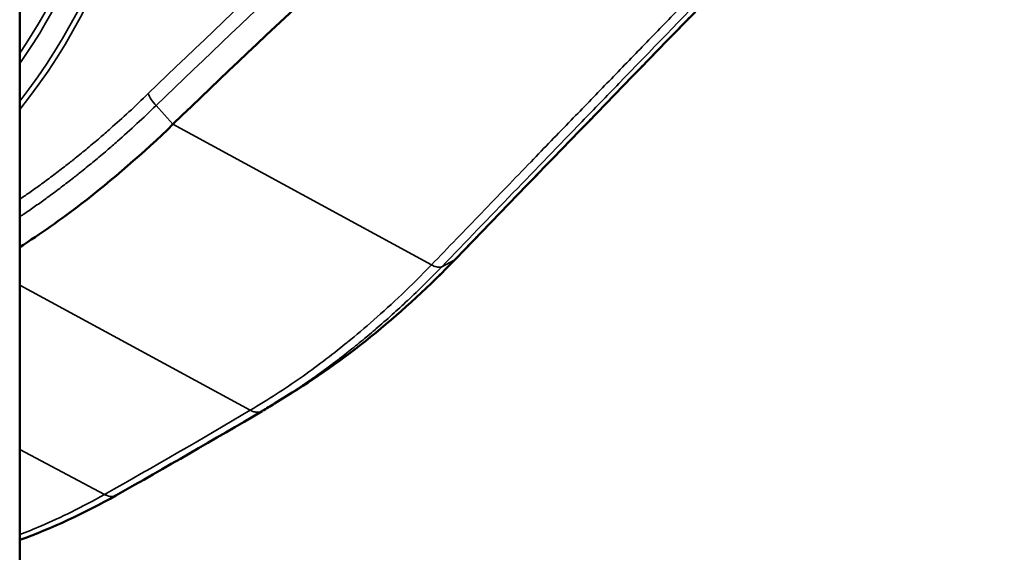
# Model space of a CAD drawing. Header units: millimetres. Extents: x 38 to 2514, y 38 to 1622.
# Tile 29 of 256: x 710 to 734, y 255 to 268. Entities that reach past the tile are written whole.
import ezdxf

# ---------------------------------------------------------------- set-up
doc = ezdxf.new("R2010")
doc.units = ezdxf.units.MM
doc.header["$LTSCALE"] = 7.692308
doc.layers.add('Visible (ISO)', color=7, linetype='Continuous', lineweight=50)
doc.layers.add('Visible Narrow (ISO)', color=7, linetype='Continuous', lineweight=35)

msp = doc.modelspace()

# ---------------------------------------------------------------- linework, layer by layer
at = {"layer": 'Visible (ISO)'}
for p, q in [((709.9495, 246.244), (709.9495, 272.3154)), ((716.6216, 258.758), (716.1878, 258.4896)), ((716.622, 258.7582), (716.6216, 258.758))]:
    msp.add_line(p, q, dxfattribs=at)
for centre, major_axis, start_param, end_param in [((747.9076, 169.135), (75.0105, 129.9219), 0.9688707, 1.1137168), ((652.4495, 236.3487), (60, 0), 0.1658768, 1.5374568)]:
    msp.add_ellipse(centre, major_axis=major_axis, ratio=0.5773503, start_param=start_param, end_param=end_param, dxfattribs=at)
for points in [[(734.0565, 275.8751), (729.8039, 271.5045), (725.2778, 266.8616), (720.6213, 262.0334)], [(720.6212, 262.0333), (719.3624, 260.729), (718.0012, 259.6115), (716.622, 258.7582)], [(715.8834, 258.3055), (714.7063, 257.609), (713.5139, 256.9206), (712.3066, 256.2404)], [(715.8834, 258.3055), (715.8845, 258.3061), (715.8856, 258.3068), (715.8867, 258.3075)], [(712.3066, 256.2404), (711.529, 255.8019), (710.7384, 255.4345), (709.9495, 255.1478)]]:
    msp.add_open_spline(points, degree=3, dxfattribs=at)
for points, knots in [([(709.9495, 262.3232), (710.4535, 262.6474), (710.9557, 263.0018), (712.2175, 263.9717), (712.9695, 264.6237), (713.7016, 265.335)], [0.11397398, 0.11397398, 0.11397398, 0.11397398, 0.32830478, 0.32830478, 0.65660855, 0.65660855, 0.65660855, 0.65660855]), ([(715.8867, 258.3075), (715.8872, 258.3078), (715.8877, 258.3081), (715.9896, 258.3683), (716.0895, 258.4288), (716.1878, 258.4896)], [0, 0, 0, 0, 0.000333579, 0.000333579, 0.067056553, 0.067056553, 0.067056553, 0.067056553])]:
    msp.add_open_spline(points, degree=3, knots=knots, dxfattribs=at)
at = {"layer": 'Visible Narrow (ISO)'}
for p, q in [((713.2871, 265.7942), (713.7016, 265.335)), ((713.7016, 265.335), (720.0299, 261.8892)), ((720.283, 261.8436), (720.599, 262.0164)), ((709.9495, 261.3943), (715.5958, 258.3256)), ((709.9495, 257.364), (712.0238, 256.2633))]:
    msp.add_line(p, q, dxfattribs=at)
for centre, major_axis, ratio, start_param, end_param in [((747.4836, 169.3798), (75.4061, 130.6072), 0.5773503, 0.96887, 1.1137165), ((747.5915, 169.3175), (75.2263, 130.2957), 0.5773503, 0.9688709, 1.1137166), ((706.8967, 269.9884), (4.2904, 7.4312), 0.5773503, 4.4542102, 5.883509), ((706.857, 270.0113), (4.2209, 7.3109), 0.5773503, 4.4715742, 5.8586922), ((706.5831, 270.1695), (-4.0203, -6.9634), 0.5773503, 1.419054, 2.5866553), ((706.4863, 270.2254), (-3.9899, -6.9106), 0.5773503, 1.4462272, 2.5454518), ((713.4507, 265.8831), (0.3483, -0.3588), 0.3603441, 3.8089728, 4.6118242), ((573.446, 332.6736), (198.5538, 5.9017), 0.5568493, 5.4682171, 5.4936479)]:
    msp.add_ellipse(centre, major_axis=major_axis, ratio=ratio, start_param=start_param, end_param=end_param, dxfattribs=at)
for points, knots in [([(734.0221, 275.8479), (733.6767, 275.4929), (733.3307, 275.1373), (732.6361, 274.4234), (732.2874, 274.0651), (731.5868, 273.3451), (731.2349, 272.9835), (730.7435, 272.4785), (730.6058, 272.337), (730.1976, 271.9174), (729.9261, 271.6384), (729.3812, 271.0781), (729.1077, 270.7969), (728.56, 270.2336), (728.2857, 269.9514), (727.7363, 269.3861), (727.4611, 269.1029), (727.0724, 268.7027), (726.9574, 268.5843), (726.5452, 268.1598), (726.2501, 267.8558), (725.6669, 267.2549), (725.3789, 266.9579), (724.8005, 266.3615), (724.5105, 266.0623), (723.9634, 265.4975), (723.7053, 265.231), (723.1626, 264.6703), (722.8797, 264.3779), (722.3249, 263.8041), (722.0532, 263.523), (721.5184, 262.9693), (721.2558, 262.6973), (720.8646, 262.2919), (720.7308, 262.1531), (720.599, 262.0164)], [0.00000365, 0.00000365, 0.00000365, 0.00000365, 0.07369526, 0.07369526, 0.14751052, 0.14751052, 0.22134798, 0.22134798, 0.25, 0.25, 0.30608669, 0.30608669, 0.36235178, 0.36235178, 0.4188514, 0.4188514, 0.47592269, 0.47592269, 0.5, 0.5, 0.5625, 0.5625, 0.62497678, 0.62497678, 0.6898942, 0.6898942, 0.75, 0.75, 0.81927876, 0.81927876, 0.88960407, 0.88960407, 0.96161122, 0.96161122, 1, 1, 1, 1]), ([(720.0299, 261.8892), (720.4416, 262.3169), (720.8499, 262.7407), (721.6634, 263.5845), (722.0685, 264.0043), (722.7987, 264.7604), (723.1254, 265.0985), (723.7436, 265.7379), (724.0357, 266.0398), (724.6168, 266.6403), (724.9057, 266.9388), (725.4814, 267.5335), (725.7682, 267.8296), (726.2615, 268.3389), (726.4682, 268.5522), (726.9746, 269.0746), (727.2745, 269.3839), (727.8743, 270.0023), (728.1742, 270.3114), (728.7736, 270.9293), (729.073, 271.2379), (729.5514, 271.731), (729.7288, 271.9138), (730.3227, 272.5258), (730.7433, 272.9593), (731.5833, 273.8248), (732.0024, 274.2566), (732.7158, 274.9917), (733.0085, 275.2934), (733.3023, 275.5963)], [0, 0, 0, 0, 0.0878535, 0.0878535, 0.1767435, 0.1767435, 0.25, 0.25, 0.3169131, 0.3169131, 0.3840936, 0.3840936, 0.4513841, 0.4513841, 0.5, 0.5, 0.5704292, 0.5704292, 0.6404272, 0.6404272, 0.7095491, 0.7095491, 0.75, 0.75, 0.8442806, 0.8442806, 0.9364322, 0.9364322, 1, 1, 1, 1]), ([(720.283, 261.8436), (721.461, 263.0673), (722.6102, 264.2578), (723.713, 265.3982), (724.0192, 265.7148), (724.3217, 266.0275), (724.6219, 266.3376), (725.4028, 267.1444), (726.1675, 267.9336), (726.9366, 268.7268), (727.5199, 269.3283), (728.1057, 269.9321), (728.6986, 270.5428), (729.1878, 271.0469), (729.6818, 271.5556), (730.183, 272.0717), (731.0882, 273.0038), (732.0168, 273.9597), (732.9605, 274.9314), (733.1722, 275.1495), (733.3847, 275.3683), (733.5979, 275.5879)], [0, 0, 0, 0, 0.25, 0.25, 0.25, 0.3194132, 0.3194132, 0.3194132, 0.5, 0.5, 0.5, 0.6369667, 0.6369667, 0.6369667, 0.75, 0.75, 0.75, 0.9541825, 0.9541825, 0.9541825, 1, 1, 1, 1]), ([(709.9495, 263.4971), (710.0239, 263.5478), (710.0976, 263.5988), (710.2584, 263.7116), (710.3453, 263.7736), (710.4487, 263.8485), (710.4654, 263.8606), (710.5819, 263.9455), (710.6816, 264.0194), (710.8805, 264.1695), (710.9797, 264.2457), (711.1551, 264.3827), (711.2311, 264.4428), (711.4076, 264.5843), (711.5086, 264.6666), (711.7106, 264.8341), (711.8117, 264.9192), (711.998, 265.0789), (712.0828, 265.1526), (712.3176, 265.3594), (712.4696, 265.4965), (712.7794, 265.7827), (712.9371, 265.9319), (713.0972, 266.0872)], [0.27193293, 0.27193293, 0.27193293, 0.27193293, 0.32467527, 0.32467527, 0.38783621, 0.38783621, 0.4, 0.4, 0.47285277, 0.47285277, 0.54517548, 0.54517548, 0.6, 0.6, 0.67189625, 0.67189625, 0.74231232, 0.74231232, 0.8, 0.8, 0.8999989, 0.8999989, 0.9999978, 0.9999978, 0.9999978, 0.9999978]), ([(709.9495, 263.0668), (709.9789, 263.0866), (710.0082, 263.1064), (710.1278, 263.1874), (710.2169, 263.249), (710.3945, 263.3736), (710.483, 263.4366), (710.5885, 263.513), (710.6058, 263.5256), (710.7252, 263.6126), (710.8272, 263.6882), (711.0307, 263.8419), (711.1323, 263.9199), (711.3106, 264.0592), (711.3871, 264.1197), (711.5665, 264.2635), (711.6698, 264.3477), (711.8766, 264.5191), (711.98, 264.6063), (712.1694, 264.7687), (712.2548, 264.8429), (712.4976, 265.0569), (712.6574, 265.201), (712.9734, 265.4934), (713.1291, 265.6409), (713.2871, 265.7942)], [0.24173715, 0.24173715, 0.24173715, 0.24173715, 0.26195336, 0.26195336, 0.32453194, 0.32453194, 0.38762732, 0.38762732, 0.4, 0.4, 0.4731685, 0.4731685, 0.54582337, 0.54582337, 0.6, 0.6, 0.67220463, 0.67220463, 0.74294929, 0.74294929, 0.8, 0.8, 0.90307019, 0.90307019, 1, 1, 1, 1]), ([(715.5958, 258.3256), (715.815, 258.4551), (716.0272, 258.587), (716.2294, 258.7181), (716.4317, 258.8493), (716.624, 258.9795), (716.8145, 259.1135), (717.0051, 259.2475), (717.194, 259.3853), (717.3871, 259.5316), (717.5682, 259.6689), (717.753, 259.8136), (717.9443, 259.969), (717.9569, 259.9792), (717.9694, 259.9894), (717.982, 259.9997), (718.1868, 260.1668), (718.3991, 260.3463), (718.6192, 260.5402), (718.8393, 260.7341), (719.0673, 260.9424), (719.3027, 261.1667), (719.538, 261.3911), (719.7808, 261.6316), (720.0299, 261.8892)], [0, 0, 0, 0, 0.1428571, 0.1428571, 0.1428571, 0.2857143, 0.2857143, 0.2857143, 0.4285714, 0.4285714, 0.4285714, 0.5626433, 0.5626433, 0.5626433, 0.5714286, 0.5714286, 0.5714286, 0.7142857, 0.7142857, 0.7142857, 0.8571429, 0.8571429, 0.8571429, 1, 1, 1, 1]), ([(716.1878, 258.4896), (716.2016, 258.4981), (716.2153, 258.5066), (716.3431, 258.5862), (716.455, 258.6576), (716.5815, 258.7403), (716.5988, 258.7516), (716.6165, 258.7633), (716.617, 258.7637), (716.6955, 258.8153), (716.772, 258.8665), (716.9241, 258.97), (716.9996, 259.0222), (717.1452, 259.1244), (717.2153, 259.1742), (717.286, 259.2252), (717.2865, 259.2256), (717.3694, 259.2855), (717.4519, 259.346), (717.6166, 259.4689), (717.6989, 259.5312), (717.8388, 259.6389), (717.8958, 259.6833), (717.954, 259.729), (717.9546, 259.7295), (718.0694, 259.8199), (718.1859, 259.9135), (718.4174, 260.1038), (718.5322, 260.2001), (718.6559, 260.3061), (718.6625, 260.3118), (718.6698, 260.3181), (718.6705, 260.3187), (718.801, 260.4309), (718.9337, 260.5475), (719.1926, 260.7808), (719.3182, 260.8964), (719.447, 261.0176), (719.4477, 261.0184), (719.5834, 261.1461), (719.7208, 261.2785), (719.9991, 261.5532), (720.1399, 261.6955), (720.283, 261.8436)], [0.06705655, 0.06705655, 0.06705655, 0.06705655, 0.07638863, 0.07638863, 0.15426225, 0.15426225, 0.16666667, 0.16666667, 0.16703569, 0.16703569, 0.22315127, 0.22315127, 0.28002091, 0.28002091, 0.33333333, 0.33333333, 0.33373503, 0.33373503, 0.39636426, 0.39636426, 0.45807904, 0.45807904, 0.5, 0.5, 0.50042675, 0.50042675, 0.58354671, 0.58354671, 0.66221246, 0.66221246, 0.66666667, 0.66666667, 0.6671193, 0.6671193, 0.7541331, 0.7541331, 0.83333333, 0.83333333, 0.8338138, 0.8338138, 0.91727869, 0.91727869, 1, 1, 1, 1]), ([(720.599, 262.0164), (720.4748, 261.8878), (720.3517, 261.763), (720.1063, 261.5194), (719.984, 261.4007), (719.8273, 261.2517), (719.7911, 261.2175), (719.6703, 261.1042), (719.5866, 261.0268), (719.4198, 260.8749), (719.3366, 260.8004), (719.1703, 260.6535), (719.0871, 260.5811), (718.9887, 260.4968), (718.9736, 260.484), (718.862, 260.3888), (718.7651, 260.3078), (718.5709, 260.1483), (718.4735, 260.0698), (718.3023, 259.9344), (718.2291, 259.8773), (718.0558, 259.7441), (717.9552, 259.6683), (717.753, 259.519), (717.6514, 259.4455), (717.4643, 259.313), (717.3795, 259.254), (717.1422, 259.0918), (716.9867, 258.989), (716.7595, 258.844), (716.6911, 258.801), (716.622, 258.7582)], [0.00000419, 0.00000419, 0.00000419, 0.00000419, 0.08602122, 0.08602122, 0.17352213, 0.17352213, 0.2, 0.2, 0.26226395, 0.26226395, 0.32515295, 0.32515295, 0.38852664, 0.38852664, 0.4, 0.4, 0.47339213, 0.47339213, 0.54621439, 0.54621439, 0.6, 0.6, 0.67221065, 0.67221065, 0.74291071, 0.74291071, 0.8, 0.8, 0.89999939, 0.89999939, 0.94244486, 0.94244486, 0.94244486, 0.94244486]), ([(720.0299, 261.8892), (720.0514, 261.8781), (720.0723, 261.8685), (720.1061, 261.8548), (720.1196, 261.85), (720.1521, 261.8399), (720.1706, 261.8356), (720.1987, 261.8315), (720.209, 261.8306), (720.2337, 261.8302), (720.2473, 261.8317), (720.268, 261.8369), (720.2759, 261.8399), (720.283, 261.8436)], [0, 0, 0, 0, 0.19726964, 0.19726964, 0.33333333, 0.33333333, 0.53799345, 0.53799345, 0.66666667, 0.66666667, 0.86285547, 0.86285547, 1, 1, 1, 1]), ([(715.5958, 258.3256), (715.6169, 258.3142), (715.6381, 258.3048), (715.6589, 258.2973), (715.6737, 258.292), (715.6885, 258.2876), (715.7029, 258.2843), (715.7377, 258.2763), (715.7711, 258.2742), (715.8021, 258.2782), (715.8317, 258.2819), (715.8591, 258.2911), (715.8834, 258.3055)], [0, 0, 0, 0, 0.19448688, 0.19448688, 0.19448688, 0.33333333, 0.33333333, 0.33333333, 0.66666667, 0.66666667, 0.66666667, 0.98534656, 0.98534656, 0.98534656, 0.98534656]), ([(709.9495, 255.2773), (710.1209, 255.3436), (710.2983, 255.4159), (710.4819, 255.4952), (710.7182, 255.5973), (710.9649, 255.711), (711.2219, 255.8384), (711.479, 255.9658), (711.7465, 256.1068), (712.0238, 256.2633)], [0.60325944, 0.60325944, 0.60325944, 0.60325944, 0.71428571, 0.71428571, 0.71428571, 0.85714286, 0.85714286, 0.85714286, 1, 1, 1, 1]), ([(712.0238, 256.2633), (712.0449, 256.2519), (712.0659, 256.2424), (712.0866, 256.2348), (712.1014, 256.2294), (712.116, 256.2251), (712.1304, 256.2217), (712.1507, 256.2169), (712.1705, 256.2142), (712.1897, 256.2136), (712.2032, 256.2131), (712.2164, 256.2137), (712.2291, 256.2153), (712.2471, 256.2175), (712.2643, 256.2218), (712.2806, 256.2281), (712.2896, 256.2316), (712.2983, 256.2357), (712.3066, 256.2404)], [0, 0, 0, 0, 0.19470374, 0.19470374, 0.19470374, 0.33333333, 0.33333333, 0.33333333, 0.52895895, 0.52895895, 0.52895895, 0.66666667, 0.66666667, 0.66666667, 0.86122642, 0.86122642, 0.86122642, 0.96940302, 0.96940302, 0.96940302, 0.96940302])]:
    msp.add_open_spline(points, degree=3, knots=knots, dxfattribs=at)

doc.saveas('drawing.dxf')
